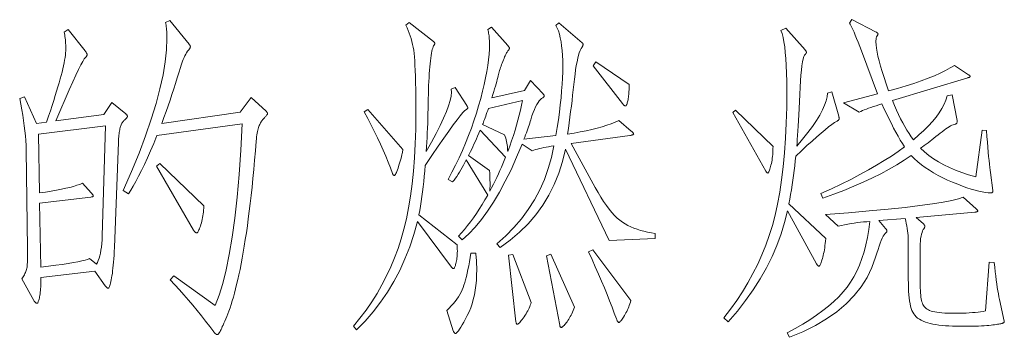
# Model space of a CAD drawing. Extents: x 0 to 1189, y 0 to 841.
# Tile 46 of 132: x 141 to 156, y 75 to 80. Entities that reach past the tile are written whole.
import ezdxf

# ---------------------------------------------------------------- set-up
doc = ezdxf.new("R2010")
doc.units = 0

msp = doc.modelspace()

# ---------------------------------------------------------------- linework, layer by layer
at = {"color": 7, "lineweight": 13}
for points in [[(144.434, 78.511), (144.438, 78.506), (144.441, 78.502), (144.444, 78.498), (144.447, 78.494), (144.449, 78.49), (144.451, 78.486), (144.453, 78.482), (144.454, 78.478), (144.455, 78.475), (144.455, 78.471), (144.454, 78.467), (144.453, 78.463), (144.45, 78.457), (144.447, 78.452), (144.443, 78.446), (144.438, 78.439), (144.431, 78.432), (144.424, 78.425), (144.416, 78.416), (144.407, 78.408), (144.398, 78.398), (144.389, 78.389), (144.38, 78.378), (144.372, 78.367), (144.364, 78.356), (144.356, 78.344), (144.348, 78.332), (144.341, 78.319), (144.335, 78.305), (144.328, 78.291), (144.322, 78.276), (144.316, 78.259), (144.31, 78.24), (144.305, 78.219), (144.3, 78.196), (144.296, 78.171), (144.291, 78.144), (144.288, 78.115), (144.284, 78.084), (144.281, 78.051), (144.269, 77.901), (144.257, 77.756), (144.244, 77.615), (144.231, 77.478), (144.218, 77.345), (144.204, 77.217), (144.19, 77.093), (144.176, 76.974), (144.161, 76.858), (144.146, 76.747), (144.131, 76.641), (144.115, 76.537), (144.099, 76.438), (144.083, 76.343), (144.067, 76.251), (144.05, 76.163), (144.034, 76.079), (144.017, 75.999), (144, 75.923), (143.982, 75.85), (143.965, 75.781), (143.948, 75.716), (143.931, 75.654), (143.914, 75.595), (143.897, 75.54), (143.881, 75.489), (143.864, 75.441), (143.848, 75.397), (143.832, 75.357), (143.816, 75.319), (143.801, 75.285), (143.787, 75.254), (143.774, 75.226), (143.762, 75.201), (143.752, 75.179), (143.743, 75.159), (143.735, 75.143), (143.728, 75.129), (143.723, 75.119), (143.718, 75.111), (143.715, 75.105), (143.711, 75.099), (143.707, 75.095), (143.704, 75.091), (143.7, 75.087), (143.696, 75.084), (143.692, 75.082), (143.689, 75.08), (143.685, 75.079), (143.681, 75.079), (143.678, 75.08), (143.673, 75.081), (143.669, 75.083), (143.664, 75.086), (143.66, 75.09), (143.654, 75.094), (143.649, 75.1), (143.643, 75.106), (143.637, 75.113), (143.631, 75.121), (143.569, 75.204), (143.506, 75.287), (143.442, 75.368), (143.377, 75.449), (143.311, 75.529), (143.243, 75.609), (143.174, 75.687), (143.104, 75.765), (143.033, 75.842), (142.961, 75.919), (143.019, 75.982), (143.652, 75.528), (143.713, 75.682), (143.769, 75.864), (143.821, 76.074), (143.869, 76.311), (143.912, 76.576), (143.952, 76.868), (143.988, 77.189), (144.019, 77.536), (144.046, 77.912), (144.069, 78.315), (142.76, 78.136), (142.709, 78.014), (142.66, 77.899), (142.612, 77.791), (142.566, 77.691), (142.521, 77.597), (142.478, 77.511), (142.437, 77.432), (142.397, 77.36), (142.359, 77.296), (142.322, 77.238), (142.243, 77.291), (142.37, 77.585), (142.484, 77.866), (142.585, 78.133), (142.672, 78.387), (142.746, 78.627), (142.806, 78.853), (142.853, 79.066), (142.886, 79.266), (142.907, 79.452), (142.913, 79.624), (142.913, 79.653), (142.912, 79.68), (142.911, 79.707), (142.91, 79.733), (142.908, 79.758), (142.906, 79.782), (142.903, 79.806), (142.9, 79.829), (142.896, 79.851), (142.892, 79.873), (142.956, 79.904), (143.251, 79.54), (143.255, 79.535), (143.259, 79.53), (143.262, 79.525), (143.265, 79.521), (143.267, 79.516), (143.269, 79.512), (143.27, 79.508), (143.271, 79.504), (143.272, 79.501), (143.272, 79.498), (143.272, 79.494), (143.271, 79.491), (143.27, 79.487), (143.268, 79.483), (143.266, 79.478), (143.263, 79.473), (143.259, 79.468), (143.255, 79.462), (143.251, 79.456), (143.246, 79.45), (143.23, 79.429), (143.215, 79.407), (143.201, 79.384), (143.188, 79.359), (143.175, 79.333), (143.162, 79.305), (143.151, 79.276), (143.139, 79.246), (143.129, 79.214), (143.119, 79.181), (143.095, 79.101), (143.071, 79.02), (143.045, 78.937), (143.018, 78.853), (142.99, 78.768), (142.961, 78.681), (142.931, 78.593), (142.9, 78.504), (142.867, 78.413), (142.834, 78.321), (144.038, 78.495), (144.207, 78.722)], [(155.483, 78.215), (155.49, 78.122), (155.497, 78.035), (155.504, 77.955), (155.511, 77.88), (155.517, 77.812), (155.523, 77.751), (155.529, 77.695), (155.535, 77.646), (155.541, 77.603), (155.546, 77.566), (155.583, 77.291), (155.583, 77.284), (155.582, 77.278), (155.58, 77.272), (155.578, 77.267), (155.575, 77.263), (155.572, 77.26), (155.567, 77.257), (155.563, 77.256), (155.557, 77.255), (155.551, 77.254), (155.511, 77.256), (155.467, 77.261), (155.419, 77.269), (155.366, 77.28), (155.31, 77.295), (155.249, 77.313), (155.184, 77.334), (155.115, 77.359), (155.042, 77.387), (154.965, 77.418), (154.888, 77.451), (154.813, 77.487), (154.742, 77.524), (154.673, 77.562), (154.608, 77.603), (154.545, 77.645), (154.486, 77.688), (154.43, 77.734), (154.377, 77.781), (154.327, 77.83), (154.221, 77.757), (154.109, 77.687), (153.99, 77.618), (153.865, 77.55), (153.733, 77.484), (153.594, 77.419), (153.449, 77.356), (153.298, 77.294), (153.14, 77.234), (152.975, 77.175), (152.943, 77.244), (153.104, 77.317), (153.257, 77.391), (153.403, 77.463), (153.541, 77.536), (153.673, 77.608), (153.798, 77.679), (153.916, 77.751), (154.026, 77.821), (154.13, 77.892), (154.226, 77.962), (154.194, 78.013), (154.162, 78.067), (154.128, 78.125), (154.094, 78.186), (154.06, 78.251), (154.025, 78.318), (153.989, 78.389), (153.953, 78.463), (153.916, 78.541), (153.878, 78.621), (153.833, 78.608), (153.79, 78.594), (153.749, 78.581), (153.711, 78.568), (153.675, 78.555), (153.641, 78.543), (153.61, 78.531), (153.581, 78.518), (153.554, 78.506), (153.529, 78.495), (153.292, 78.637), (153.814, 78.775), (153.566, 79.434), (153.54, 79.504), (153.515, 79.568), (153.492, 79.626), (153.471, 79.678), (153.452, 79.723), (153.434, 79.763), (153.418, 79.797), (153.404, 79.825), (153.392, 79.846), (153.382, 79.862), (153.419, 79.915), (153.793, 79.725), (153.798, 79.722), (153.803, 79.718), (153.807, 79.715), (153.81, 79.712), (153.813, 79.71), (153.816, 79.707), (153.817, 79.704), (153.819, 79.701), (153.819, 79.698), (153.82, 79.696), (153.82, 79.693), (153.819, 79.69), (153.818, 79.687), (153.817, 79.684), (153.816, 79.681), (153.814, 79.677), (153.812, 79.673), (153.81, 79.67), (153.807, 79.666), (153.804, 79.661), (153.801, 79.657), (153.798, 79.651), (153.796, 79.644), (153.794, 79.637), (153.792, 79.628), (153.791, 79.619), (153.79, 79.609), (153.789, 79.597), (153.788, 79.585), (153.788, 79.572), (153.79, 79.527), (153.796, 79.476), (153.806, 79.418), (153.819, 79.353), (153.837, 79.281), (153.858, 79.203), (153.884, 79.118), (153.913, 79.026), (153.946, 78.927), (153.983, 78.822), (154.121, 78.86), (154.25, 78.898), (154.371, 78.937), (154.484, 78.976), (154.589, 79.015), (154.686, 79.054), (154.775, 79.093), (154.855, 79.133), (154.927, 79.173), (154.992, 79.213), (155.208, 79.07), (155.213, 79.067), (155.218, 79.064), (155.222, 79.061), (155.225, 79.058), (155.228, 79.056), (155.23, 79.053), (155.232, 79.051), (155.233, 79.048), (155.234, 79.046), (155.235, 79.044), (155.234, 79.042), (155.233, 79.04), (155.231, 79.037), (155.229, 79.035), (155.225, 79.033), (155.221, 79.031), (155.216, 79.029), (155.211, 79.027), (155.205, 79.025), (155.198, 79.023), (154.041, 78.674), (154.072, 78.599), (154.103, 78.527), (154.135, 78.458), (154.166, 78.393), (154.199, 78.331), (154.231, 78.273), (154.264, 78.217), (154.297, 78.166), (154.33, 78.117), (154.363, 78.072), (154.448, 78.144), (154.524, 78.214), (154.594, 78.284), (154.657, 78.352), (154.712, 78.419), (154.76, 78.486), (154.801, 78.552), (154.835, 78.616), (154.861, 78.68), (154.881, 78.743), (154.955, 78.759), (155.034, 78.368), (155.035, 78.358), (155.034, 78.349), (155.033, 78.341), (155.031, 78.333), (155.029, 78.327), (155.025, 78.322), (155.021, 78.317), (155.015, 78.314), (155.009, 78.311), (155.002, 78.31), (154.988, 78.307), (154.971, 78.301), (154.953, 78.293), (154.933, 78.283), (154.911, 78.27), (154.887, 78.255), (154.861, 78.237), (154.833, 78.217), (154.804, 78.195), (154.773, 78.17), (154.741, 78.144), (154.709, 78.119), (154.678, 78.095), (154.648, 78.071), (154.618, 78.048), (154.588, 78.025), (154.559, 78.003), (154.53, 77.982), (154.502, 77.961), (154.474, 77.94), (154.534, 77.884), (154.599, 77.83), (154.67, 77.779), (154.746, 77.731), (154.828, 77.686), (154.915, 77.643), (155.008, 77.604), (155.106, 77.567), (155.21, 77.533), (155.319, 77.502), (155.419, 78.22)], [(142.069, 78.643), (142.28, 78.468), (142.285, 78.464), (142.289, 78.46), (142.293, 78.456), (142.297, 78.452), (142.3, 78.448), (142.302, 78.444), (142.304, 78.44), (142.305, 78.436), (142.306, 78.432), (142.306, 78.429), (142.306, 78.425), (142.304, 78.421), (142.302, 78.416), (142.299, 78.411), (142.295, 78.406), (142.29, 78.4), (142.284, 78.394), (142.277, 78.387), (142.27, 78.381), (142.261, 78.373), (142.253, 78.365), (142.244, 78.357), (142.237, 78.347), (142.229, 78.337), (142.222, 78.326), (142.216, 78.314), (142.21, 78.301), (142.205, 78.287), (142.2, 78.273), (142.195, 78.257), (142.191, 78.241), (142.188, 78.223), (142.184, 78.204), (142.181, 78.184), (142.178, 78.162), (142.176, 78.139), (142.174, 78.115), (142.172, 78.09), (142.17, 78.063), (142.169, 78.035), (142.106, 76.415), (142.103, 76.355), (142.101, 76.298), (142.097, 76.244), (142.094, 76.193), (142.09, 76.146), (142.085, 76.101), (142.08, 76.059), (142.075, 76.019), (142.069, 75.983), (142.063, 75.95), (142.057, 75.92), (142.051, 75.893), (142.045, 75.869), (142.04, 75.849), (142.034, 75.831), (142.029, 75.817), (142.024, 75.806), (142.019, 75.798), (142.015, 75.793), (142.011, 75.792), (142.006, 75.792), (142.002, 75.793), (141.997, 75.795), (141.993, 75.798), (141.988, 75.801), (141.983, 75.805), (141.978, 75.81), (141.973, 75.815), (141.968, 75.822), (141.963, 75.829), (141.805, 76.051), (140.976, 75.955), (140.977, 75.917), (140.977, 75.881), (140.977, 75.847), (140.976, 75.814), (140.975, 75.784), (140.973, 75.755), (140.97, 75.729), (140.967, 75.704), (140.964, 75.681), (140.96, 75.66), (140.956, 75.641), (140.952, 75.624), (140.947, 75.609), (140.943, 75.596), (140.939, 75.585), (140.935, 75.576), (140.93, 75.569), (140.926, 75.564), (140.922, 75.561), (140.918, 75.56), (140.914, 75.56), (140.909, 75.561), (140.905, 75.563), (140.9, 75.566), (140.895, 75.57), (140.891, 75.575), (140.886, 75.58), (140.881, 75.587), (140.876, 75.594), (140.87, 75.602), (140.686, 75.934), (140.697, 75.95), (140.707, 75.966), (140.717, 75.982), (140.726, 75.999), (140.734, 76.015), (140.741, 76.031), (140.747, 76.048), (140.753, 76.064), (140.758, 76.081), (140.762, 76.098), (140.766, 76.116), (140.769, 76.137), (140.771, 76.16), (140.773, 76.186), (140.775, 76.214), (140.776, 76.245), (140.776, 76.278), (140.776, 76.314), (140.776, 76.353), (140.775, 76.394), (140.754, 77.914), (140.751, 77.985), (140.747, 78.057), (140.741, 78.132), (140.733, 78.208), (140.724, 78.286), (140.713, 78.366), (140.701, 78.448), (140.687, 78.532), (140.671, 78.618), (140.654, 78.706), (140.728, 78.732), (140.913, 78.321), (141.066, 78.342), (141.095, 78.431), (141.124, 78.516), (141.15, 78.597), (141.175, 78.674), (141.198, 78.748), (141.22, 78.818), (141.24, 78.884), (141.258, 78.946), (141.275, 79.005), (141.29, 79.06), (141.304, 79.111), (141.316, 79.16), (141.326, 79.207), (141.336, 79.252), (141.343, 79.294), (141.35, 79.334), (141.355, 79.371), (141.358, 79.406), (141.361, 79.438), (141.361, 79.469), (141.361, 79.497), (141.36, 79.525), (141.359, 79.553), (141.357, 79.579), (141.355, 79.605), (141.352, 79.631), (141.348, 79.655), (141.344, 79.679), (141.34, 79.702), (141.335, 79.725), (141.398, 79.762), (141.657, 79.434), (141.663, 79.427), (141.668, 79.42), (141.673, 79.414), (141.677, 79.407), (141.681, 79.401), (141.683, 79.396), (141.686, 79.39), (141.687, 79.385), (141.688, 79.381), (141.689, 79.376), (141.688, 79.372), (141.687, 79.368), (141.686, 79.363), (141.683, 79.359), (141.681, 79.354), (141.677, 79.349), (141.673, 79.344), (141.668, 79.339), (141.663, 79.334), (141.657, 79.329), (141.642, 79.311), (141.62, 79.275), (141.592, 79.222), (141.557, 79.151), (141.516, 79.064), (141.467, 78.958), (141.413, 78.835), (141.351, 78.695), (141.283, 78.538), (141.208, 78.363), (141.942, 78.458)], [(147.511, 78.595), (147.514, 78.591), (147.517, 78.587), (147.519, 78.583), (147.521, 78.579), (147.523, 78.576), (147.525, 78.573), (147.526, 78.569), (147.527, 78.566), (147.527, 78.563), (147.527, 78.561), (147.527, 78.558), (147.526, 78.556), (147.525, 78.553), (147.524, 78.551), (147.522, 78.548), (147.52, 78.546), (147.517, 78.544), (147.514, 78.541), (147.51, 78.539), (147.506, 78.537), (147.484, 78.52), (147.452, 78.487), (147.411, 78.44), (147.362, 78.376), (147.303, 78.298), (147.235, 78.204), (147.158, 78.095), (147.072, 77.971), (146.977, 77.831), (146.873, 77.676), (146.866, 77.592), (146.859, 77.509), (146.851, 77.428), (146.842, 77.35), (146.833, 77.273), (146.823, 77.198), (146.813, 77.124), (146.802, 77.053), (146.79, 76.984), (146.778, 76.916), (147.363, 76.457), (147.365, 76.424), (147.366, 76.392), (147.367, 76.362), (147.366, 76.333), (147.365, 76.306), (147.364, 76.28), (147.361, 76.255), (147.358, 76.232), (147.355, 76.211), (147.35, 76.19), (147.346, 76.172), (147.341, 76.155), (147.337, 76.141), (147.333, 76.128), (147.329, 76.117), (147.325, 76.108), (147.321, 76.102), (147.317, 76.097), (147.314, 76.094), (147.311, 76.093), (147.308, 76.093), (147.304, 76.094), (147.301, 76.095), (147.298, 76.096), (147.295, 76.098), (147.292, 76.1), (147.289, 76.103), (147.285, 76.106), (147.282, 76.11), (147.279, 76.114), (146.756, 76.816), (146.701, 76.617), (146.636, 76.425), (146.564, 76.241), (146.483, 76.063), (146.393, 75.893), (146.296, 75.731), (146.19, 75.575), (146.076, 75.427), (145.953, 75.287), (145.822, 75.153), (145.775, 75.206), (145.873, 75.329), (145.966, 75.454), (146.053, 75.582), (146.135, 75.712), (146.211, 75.845), (146.281, 75.98), (146.346, 76.118), (146.405, 76.258), (146.458, 76.401), (146.506, 76.547), (146.548, 76.698), (146.586, 76.858), (146.62, 77.027), (146.649, 77.206), (146.674, 77.393), (146.694, 77.589), (146.71, 77.794), (146.721, 78.008), (146.728, 78.231), (146.73, 78.463), (146.73, 78.598), (146.729, 78.723), (146.728, 78.84), (146.726, 78.947), (146.723, 79.045), (146.721, 79.134), (146.717, 79.214), (146.713, 79.284), (146.709, 79.345), (146.704, 79.397), (146.698, 79.445), (146.69, 79.491), (146.681, 79.536), (146.671, 79.581), (146.659, 79.624), (146.645, 79.667), (146.63, 79.709), (146.614, 79.75), (146.596, 79.791), (146.577, 79.83), (146.63, 79.873), (146.999, 79.582), (147.003, 79.579), (147.007, 79.576), (147.01, 79.573), (147.013, 79.57), (147.015, 79.566), (147.017, 79.563), (147.018, 79.56), (147.02, 79.557), (147.02, 79.554), (147.02, 79.551), (147.02, 79.547), (147.02, 79.544), (147.019, 79.541), (147.019, 79.539), (147.018, 79.536), (147.017, 79.533), (147.015, 79.531), (147.014, 79.529), (147.012, 79.526), (147.01, 79.524), (147.003, 79.513), (146.996, 79.498), (146.989, 79.479), (146.982, 79.456), (146.976, 79.429), (146.97, 79.399), (146.965, 79.364), (146.959, 79.326), (146.954, 79.285), (146.949, 79.239), (146.945, 79.19), (146.94, 79.138), (146.937, 79.084), (146.933, 79.027), (146.93, 78.967), (146.927, 78.904), (146.925, 78.838), (146.923, 78.769), (146.921, 78.698), (146.92, 78.624), (146.919, 78.549), (146.917, 78.474), (146.915, 78.399), (146.912, 78.325), (146.91, 78.251), (146.906, 78.178), (146.902, 78.105), (146.898, 78.032), (146.893, 77.96), (146.888, 77.888), (146.969, 78.032), (147.041, 78.166), (147.103, 78.289), (147.155, 78.401), (147.199, 78.503), (147.232, 78.593), (147.257, 78.673), (147.272, 78.742), (147.278, 78.801), (147.274, 78.848), (147.332, 78.875)], [(150.404, 76.552), (149.697, 76.526), (149.026, 77.925), (148.981, 77.737), (148.924, 77.557), (148.854, 77.385), (148.772, 77.222), (148.678, 77.067), (148.572, 76.92), (148.453, 76.781), (148.322, 76.651), (148.179, 76.529), (148.023, 76.415), (147.971, 76.473), (148.109, 76.595), (148.235, 76.724), (148.351, 76.859), (148.455, 77), (148.549, 77.147), (148.631, 77.301), (148.702, 77.461), (148.761, 77.627), (148.81, 77.799), (148.847, 77.977), (148.806, 77.971), (148.766, 77.964), (148.728, 77.957), (148.692, 77.95), (148.658, 77.943), (148.626, 77.936), (148.595, 77.928), (148.566, 77.92), (148.54, 77.912), (148.514, 77.903), (148.361, 78.004), (148.277, 77.801), (148.191, 77.611), (148.103, 77.433), (148.014, 77.267), (147.923, 77.114), (147.83, 76.974), (147.736, 76.846), (147.64, 76.73), (147.542, 76.627), (147.443, 76.536), (147.385, 76.589), (147.432, 76.641), (147.479, 76.695), (147.525, 76.752), (147.57, 76.812), (147.616, 76.874), (147.66, 76.939), (147.704, 77.006), (147.748, 77.076), (147.791, 77.148), (147.833, 77.222), (147.501, 77.761), (147.481, 77.72), (147.46, 77.682), (147.44, 77.644), (147.42, 77.608), (147.399, 77.574), (147.378, 77.54), (147.358, 77.509), (147.337, 77.479), (147.316, 77.45), (147.295, 77.423), (147.226, 77.46), (147.285, 77.571), (147.341, 77.683), (147.395, 77.795), (147.445, 77.907), (147.493, 78.02), (147.539, 78.134), (147.582, 78.248), (147.622, 78.362), (147.659, 78.477), (147.693, 78.592), (147.725, 78.706), (147.753, 78.815), (147.778, 78.92), (147.8, 79.021), (147.818, 79.118), (147.833, 79.211), (147.845, 79.299), (147.853, 79.384), (147.858, 79.464), (147.86, 79.54), (147.859, 79.568), (147.859, 79.594), (147.857, 79.62), (147.855, 79.644), (147.853, 79.667), (147.85, 79.688), (147.847, 79.708), (147.843, 79.727), (147.838, 79.745), (147.833, 79.762), (147.891, 79.799), (148.14, 79.519), (148.145, 79.514), (148.149, 79.509), (148.153, 79.504), (148.156, 79.499), (148.159, 79.495), (148.162, 79.491), (148.164, 79.487), (148.165, 79.483), (148.166, 79.48), (148.166, 79.477), (148.166, 79.473), (148.165, 79.47), (148.164, 79.467), (148.163, 79.463), (148.161, 79.459), (148.158, 79.456), (148.156, 79.452), (148.152, 79.448), (148.149, 79.444), (148.145, 79.44), (148.14, 79.434), (148.135, 79.427), (148.13, 79.418), (148.123, 79.407), (148.116, 79.393), (148.109, 79.378), (148.101, 79.361), (148.092, 79.342), (148.083, 79.32), (148.074, 79.297), (148.064, 79.273), (148.055, 79.249), (148.046, 79.226), (148.038, 79.203), (148.03, 79.18), (148.023, 79.158), (148.016, 79.136), (148.01, 79.115), (148.005, 79.094), (148, 79.073), (147.994, 79.051), (147.988, 79.026), (147.98, 78.997), (147.972, 78.966), (147.962, 78.932), (147.951, 78.895), (147.939, 78.855), (147.926, 78.812), (147.912, 78.766), (147.897, 78.716), (148.398, 78.827), (148.488, 78.98), (148.683, 78.775), (148.686, 78.771), (148.689, 78.768), (148.691, 78.765), (148.693, 78.762), (148.695, 78.759), (148.697, 78.756), (148.698, 78.752), (148.698, 78.749), (148.699, 78.746), (148.699, 78.743), (148.699, 78.74), (148.698, 78.737), (148.697, 78.734), (148.696, 78.731), (148.694, 78.728), (148.691, 78.726), (148.689, 78.723), (148.686, 78.721), (148.682, 78.719), (148.678, 78.716), (148.66, 78.706), (148.642, 78.691), (148.624, 78.671), (148.605, 78.645), (148.587, 78.613), (148.568, 78.577), (148.55, 78.535), (148.531, 78.488), (148.512, 78.436), (148.493, 78.379), (148.486, 78.352), (148.477, 78.324), (148.468, 78.296), (148.459, 78.267), (148.448, 78.237), (148.437, 78.207), (148.426, 78.176), (148.414, 78.144), (148.401, 78.111), (148.388, 78.078), (148.879, 78.136), (148.899, 78.259), (148.917, 78.379), (148.932, 78.496), (148.946, 78.608), (148.958, 78.716), (148.967, 78.821), (148.975, 78.922), (148.98, 79.019), (148.983, 79.113), (148.984, 79.202), (148.983, 79.287), (148.98, 79.367), (148.975, 79.442), (148.967, 79.512), (148.958, 79.577), (148.946, 79.637), (148.932, 79.691), (148.917, 79.741), (148.899, 79.786), (148.879, 79.825), (148.926, 79.867), (149.28, 79.561), (149.283, 79.559), (149.285, 79.557), (149.288, 79.554), (149.29, 79.552), (149.292, 79.549), (149.293, 79.547), (149.294, 79.544), (149.295, 79.541), (149.295, 79.538), (149.296, 79.535), (149.295, 79.531), (149.295, 79.528), (149.294, 79.524), (149.293, 79.52), (149.292, 79.516), (149.29, 79.512), (149.288, 79.507), (149.285, 79.503), (149.283, 79.498), (149.28, 79.492), (149.265, 79.47), (149.251, 79.442), (149.238, 79.408), (149.226, 79.368), (149.214, 79.322), (149.203, 79.269), (149.192, 79.211), (149.182, 79.146), (149.172, 79.076), (149.164, 78.999), (149.155, 78.919), (149.146, 78.838), (149.136, 78.756), (149.126, 78.673), (149.116, 78.589), (149.105, 78.504), (149.094, 78.419), (149.083, 78.332), (149.071, 78.245), (149.058, 78.157), (149.158, 78.173), (149.253, 78.191), (149.344, 78.209), (149.43, 78.229), (149.511, 78.249), (149.587, 78.271), (149.659, 78.294), (149.725, 78.317), (149.787, 78.342), (149.845, 78.368), (150.035, 78.204), (150.042, 78.198), (150.048, 78.192), (150.054, 78.187), (150.058, 78.182), (150.062, 78.177), (150.066, 78.173), (150.068, 78.169), (150.07, 78.166), (150.071, 78.162), (150.072, 78.16), (150.071, 78.157), (150.069, 78.154), (150.066, 78.152), (150.062, 78.149), (150.057, 78.147), (150.051, 78.145), (150.043, 78.142), (150.034, 78.14), (150.025, 78.138), (150.014, 78.136), (149.111, 78.014), (149.48, 77.339), (149.525, 77.261), (149.568, 77.189), (149.611, 77.122), (149.654, 77.061), (149.696, 77.005), (149.738, 76.954), (149.779, 76.909), (149.82, 76.869), (149.86, 76.835), (149.9, 76.805), (149.941, 76.78), (149.984, 76.756), (150.029, 76.734), (150.076, 76.714), (150.125, 76.696), (150.177, 76.679), (150.23, 76.665), (150.286, 76.652), (150.344, 76.641), (150.404, 76.631)], [(153.218, 78.431), (153.219, 78.428), (153.22, 78.425), (153.221, 78.421), (153.221, 78.418), (153.222, 78.414), (153.222, 78.41), (153.223, 78.407), (153.223, 78.403), (153.223, 78.399), (153.223, 78.394), (153.223, 78.39), (153.222, 78.386), (153.22, 78.382), (153.218, 78.378), (153.215, 78.375), (153.212, 78.371), (153.208, 78.367), (153.203, 78.364), (153.198, 78.361), (153.192, 78.357), (153.154, 78.334), (153.11, 78.304), (153.061, 78.267), (153.007, 78.223), (152.946, 78.173), (152.88, 78.115), (152.808, 78.051), (152.73, 77.981), (152.647, 77.903), (152.558, 77.819), (152.55, 77.745), (152.542, 77.671), (152.533, 77.598), (152.523, 77.524), (152.513, 77.451), (152.502, 77.377), (152.491, 77.304), (152.479, 77.231), (152.466, 77.158), (152.452, 77.085), (153.017, 76.552), (153.014, 76.515), (153.01, 76.479), (153.006, 76.445), (153.002, 76.412), (152.997, 76.38), (152.992, 76.351), (152.986, 76.322), (152.98, 76.295), (152.974, 76.27), (152.967, 76.246), (152.96, 76.224), (152.954, 76.204), (152.948, 76.187), (152.942, 76.172), (152.937, 76.159), (152.932, 76.148), (152.927, 76.14), (152.922, 76.134), (152.918, 76.131), (152.914, 76.13), (152.911, 76.13), (152.907, 76.131), (152.903, 76.133), (152.899, 76.136), (152.895, 76.139), (152.891, 76.143), (152.887, 76.148), (152.883, 76.153), (152.879, 76.16), (152.875, 76.167), (152.431, 76.98), (152.388, 76.801), (152.334, 76.624), (152.27, 76.449), (152.195, 76.276), (152.109, 76.105), (152.013, 75.935), (151.907, 75.767), (151.789, 75.601), (151.662, 75.437), (151.523, 75.275), (151.455, 75.338), (151.556, 75.469), (151.652, 75.602), (151.741, 75.738), (151.825, 75.876), (151.902, 76.017), (151.974, 76.16), (152.039, 76.305), (152.098, 76.453), (152.152, 76.603), (152.199, 76.755), (152.241, 76.914), (152.279, 77.084), (152.312, 77.264), (152.341, 77.455), (152.365, 77.657), (152.385, 77.87), (152.401, 78.093), (152.412, 78.327), (152.419, 78.572), (152.421, 78.827), (152.42, 78.965), (152.417, 79.092), (152.413, 79.209), (152.406, 79.316), (152.398, 79.413), (152.389, 79.5), (152.377, 79.577), (152.363, 79.643), (152.348, 79.7), (152.331, 79.746), (152.405, 79.783), (152.701, 79.45), (152.705, 79.446), (152.708, 79.442), (152.711, 79.438), (152.714, 79.434), (152.716, 79.43), (152.718, 79.427), (152.72, 79.423), (152.721, 79.42), (152.722, 79.416), (152.722, 79.413), (152.722, 79.41), (152.721, 79.407), (152.72, 79.404), (152.719, 79.401), (152.718, 79.399), (152.716, 79.396), (152.714, 79.394), (152.712, 79.391), (152.709, 79.389), (152.706, 79.387), (152.694, 79.372), (152.682, 79.347), (152.671, 79.311), (152.662, 79.265), (152.652, 79.208), (152.644, 79.141), (152.637, 79.063), (152.63, 78.975), (152.624, 78.876), (152.619, 78.767), (152.614, 78.656), (152.609, 78.552), (152.605, 78.455), (152.6, 78.365), (152.596, 78.282), (152.591, 78.206), (152.587, 78.137), (152.582, 78.075), (152.578, 78.02), (152.574, 77.972), (152.663, 78.079), (152.743, 78.18), (152.814, 78.276), (152.875, 78.366), (152.926, 78.45), (152.969, 78.528), (153.001, 78.601), (153.025, 78.668), (153.039, 78.729), (153.044, 78.785), (153.112, 78.806)], [(150.003, 78.917), (150.003, 78.89), (150.002, 78.864), (150.001, 78.838), (150, 78.814), (149.998, 78.79), (149.996, 78.768), (149.994, 78.746), (149.991, 78.724), (149.988, 78.704), (149.985, 78.685), (149.981, 78.667), (149.977, 78.651), (149.973, 78.636), (149.97, 78.624), (149.966, 78.613), (149.962, 78.605), (149.959, 78.598), (149.955, 78.594), (149.951, 78.591), (149.948, 78.59), (149.944, 78.59), (149.94, 78.591), (149.936, 78.593), (149.932, 78.596), (149.927, 78.599), (149.923, 78.603), (149.918, 78.608), (149.913, 78.613), (149.908, 78.62), (149.903, 78.627), (149.449, 79.207), (149.491, 79.265)], [(148.367, 78.674), (147.844, 78.553), (147.833, 78.52), (147.822, 78.489), (147.811, 78.46), (147.802, 78.432), (147.792, 78.406), (147.784, 78.382), (147.776, 78.36), (147.768, 78.34), (147.761, 78.321), (147.754, 78.305), (148.092, 78.146), (148.101, 78.121), (148.109, 78.095), (148.116, 78.07), (148.122, 78.044), (148.128, 78.018), (148.132, 77.992), (148.135, 77.966), (148.138, 77.94), (148.139, 77.914), (148.14, 77.888), (148.17, 77.972), (148.199, 78.054), (148.226, 78.136), (148.252, 78.216), (148.275, 78.295), (148.297, 78.374), (148.317, 78.45), (148.335, 78.526), (148.352, 78.601)], [(146.529, 77.919), (146.529, 77.908), (146.527, 77.893), (146.525, 77.877), (146.521, 77.858), (146.516, 77.837), (146.51, 77.813), (146.504, 77.787), (146.496, 77.759), (146.487, 77.728), (146.477, 77.695), (146.466, 77.662), (146.457, 77.633), (146.448, 77.607), (146.439, 77.585), (146.432, 77.566), (146.425, 77.551), (146.418, 77.539), (146.412, 77.53), (146.407, 77.525), (146.403, 77.523), (146.399, 77.524), (146.395, 77.525), (146.391, 77.526), (146.388, 77.528), (146.384, 77.531), (146.381, 77.535), (146.378, 77.539), (146.376, 77.544), (146.373, 77.549), (146.371, 77.555), (146.34, 77.641), (146.306, 77.728), (146.27, 77.817), (146.231, 77.909), (146.189, 78.002), (146.144, 78.098), (146.097, 78.195), (146.047, 78.295), (145.994, 78.396), (145.938, 78.5), (145.996, 78.537)], [(152.21, 77.967), (152.209, 77.935), (152.208, 77.903), (152.207, 77.872), (152.205, 77.843), (152.202, 77.814), (152.198, 77.786), (152.194, 77.758), (152.189, 77.732), (152.184, 77.706), (152.178, 77.682), (152.172, 77.659), (152.166, 77.638), (152.16, 77.62), (152.155, 77.604), (152.15, 77.591), (152.146, 77.58), (152.141, 77.571), (152.137, 77.565), (152.134, 77.562), (152.13, 77.56), (152.127, 77.561), (152.124, 77.561), (152.121, 77.563), (152.118, 77.565), (152.115, 77.567), (152.111, 77.57), (152.108, 77.573), (152.105, 77.577), (152.102, 77.582), (152.099, 77.587), (151.592, 78.489), (151.634, 78.526)], [(141.968, 78.284), (140.944, 78.157), (140.96, 77.254), (141.052, 77.268), (141.138, 77.282), (141.219, 77.296), (141.293, 77.311), (141.361, 77.325), (141.424, 77.34), (141.48, 77.355), (141.531, 77.371), (141.576, 77.386), (141.615, 77.402), (141.752, 77.254), (141.758, 77.248), (141.763, 77.242), (141.768, 77.237), (141.772, 77.232), (141.776, 77.227), (141.778, 77.223), (141.781, 77.219), (141.782, 77.215), (141.783, 77.212), (141.784, 77.209), (141.783, 77.207), (141.782, 77.204), (141.78, 77.202), (141.778, 77.2), (141.774, 77.198), (141.77, 77.196), (141.765, 77.195), (141.76, 77.193), (141.754, 77.192), (141.747, 77.191), (140.96, 77.096), (140.976, 76.114), (141.096, 76.128), (141.207, 76.143), (141.307, 76.157), (141.397, 76.17), (141.477, 76.184), (141.547, 76.197), (141.607, 76.21), (141.657, 76.222), (141.696, 76.234), (141.725, 76.246), (141.831, 76.161), (141.846, 76.188), (141.86, 76.218), (141.872, 76.251), (141.883, 76.289), (141.893, 76.33), (141.901, 76.376), (141.908, 76.424), (141.914, 76.477), (141.918, 76.534), (141.921, 76.594)], [(148.108, 77.803), (147.717, 78.22), (147.697, 78.173), (147.678, 78.127), (147.659, 78.083), (147.64, 78.041), (147.622, 78.001), (147.604, 77.963), (147.587, 77.927), (147.57, 77.892), (147.554, 77.86), (147.538, 77.83), (147.86, 77.597), (147.863, 77.557), (147.865, 77.519), (147.867, 77.482), (147.868, 77.448), (147.869, 77.415), (147.869, 77.384), (147.869, 77.356), (147.868, 77.329), (147.867, 77.304), (147.865, 77.281), (147.893, 77.334), (147.92, 77.388), (147.947, 77.441), (147.972, 77.493), (147.997, 77.546), (148.021, 77.598), (148.044, 77.65), (148.066, 77.701), (148.087, 77.752)], [(143.478, 77.054), (143.477, 77.022), (143.475, 76.991), (143.472, 76.961), (143.468, 76.932), (143.464, 76.903), (143.459, 76.875), (143.454, 76.847), (143.448, 76.82), (143.441, 76.794), (143.433, 76.768), (143.426, 76.744), (143.418, 76.723), (143.411, 76.704), (143.404, 76.687), (143.398, 76.673), (143.391, 76.662), (143.386, 76.653), (143.38, 76.647), (143.375, 76.643), (143.37, 76.642), (143.365, 76.642), (143.36, 76.643), (143.355, 76.646), (143.35, 76.649), (143.345, 76.652), (143.34, 76.657), (143.335, 76.662), (143.33, 76.669), (143.325, 76.676), (143.32, 76.684), (142.75, 77.666), (142.802, 77.708)], [(155.604, 76.188), (155.612, 76.115), (155.619, 76.045), (155.627, 75.979), (155.634, 75.917), (155.642, 75.858), (155.65, 75.803), (155.658, 75.751), (155.667, 75.703), (155.675, 75.659), (155.683, 75.618), (155.757, 75.285), (155.757, 75.281), (155.756, 75.277), (155.755, 75.273), (155.753, 75.27), (155.751, 75.267), (155.748, 75.264), (155.744, 75.261), (155.74, 75.258), (155.736, 75.256), (155.731, 75.253), (155.724, 75.251), (155.715, 75.249), (155.704, 75.246), (155.69, 75.244), (155.673, 75.241), (155.654, 75.238), (155.633, 75.235), (155.609, 75.231), (155.583, 75.228), (155.554, 75.224), (155.522, 75.221), (155.487, 75.218), (155.449, 75.215), (155.407, 75.213), (155.362, 75.21), (155.314, 75.209), (155.262, 75.208), (155.207, 75.207), (155.148, 75.206), (155.087, 75.206), (155.025, 75.206), (154.965, 75.208), (154.908, 75.211), (154.854, 75.214), (154.802, 75.219), (154.753, 75.225), (154.707, 75.232), (154.663, 75.24), (154.621, 75.249), (154.583, 75.259), (154.546, 75.27), (154.513, 75.283), (154.482, 75.298), (154.454, 75.315), (154.428, 75.333), (154.405, 75.353), (154.385, 75.375), (154.367, 75.399), (154.352, 75.424), (154.34, 75.451), (154.329, 75.481), (154.32, 75.515), (154.311, 75.553), (154.304, 75.595), (154.298, 75.641), (154.293, 75.69), (154.289, 75.744), (154.287, 75.802), (154.285, 75.864), (154.284, 75.929), (154.284, 76.505), (154.284, 76.537), (154.282, 76.57), (154.28, 76.603), (154.277, 76.638), (154.272, 76.673), (154.267, 76.71), (154.261, 76.747), (154.254, 76.785), (154.246, 76.824), (154.237, 76.863), (153.83, 76.832), (153.936, 76.71), (153.94, 76.705), (153.943, 76.7), (153.947, 76.696), (153.949, 76.691), (153.952, 76.687), (153.954, 76.683), (153.955, 76.68), (153.956, 76.677), (153.957, 76.674), (153.957, 76.671), (153.957, 76.668), (153.956, 76.665), (153.956, 76.663), (153.954, 76.66), (153.953, 76.657), (153.951, 76.654), (153.949, 76.651), (153.947, 76.648), (153.944, 76.645), (153.941, 76.642), (153.928, 76.629), (153.915, 76.612), (153.9, 76.588), (153.885, 76.559), (153.87, 76.524), (153.854, 76.484), (153.837, 76.438), (153.82, 76.387), (153.801, 76.33), (153.783, 76.267), (153.725, 76.107), (153.651, 75.956), (153.56, 75.813), (153.453, 75.677), (153.329, 75.55), (153.189, 75.431), (153.032, 75.321), (152.859, 75.218), (152.669, 75.123), (152.463, 75.037), (152.426, 75.106), (152.549, 75.172), (152.666, 75.24), (152.775, 75.308), (152.877, 75.378), (152.972, 75.447), (153.061, 75.518), (153.142, 75.589), (153.217, 75.661), (153.284, 75.734), (153.345, 75.808), (153.399, 75.884), (153.45, 75.966), (153.496, 76.054), (153.537, 76.146), (153.574, 76.245), (153.607, 76.348), (153.635, 76.457), (153.659, 76.571), (153.678, 76.691), (153.693, 76.816), (153.646, 76.813), (153.599, 76.81), (153.552, 76.805), (153.504, 76.799), (153.456, 76.792), (153.407, 76.784), (153.358, 76.775), (153.308, 76.765), (153.258, 76.754), (153.207, 76.742), (153.012, 76.922), (153.365, 76.95), (153.686, 76.978), (153.976, 77.006), (154.234, 77.033), (154.461, 77.06), (154.657, 77.087), (154.821, 77.113), (154.953, 77.139), (155.054, 77.165), (155.124, 77.191), (155.324, 77.011), (155.329, 77.006), (155.334, 77.001), (155.338, 76.997), (155.341, 76.993), (155.344, 76.989), (155.346, 76.985), (155.348, 76.982), (155.35, 76.979), (155.35, 76.977), (155.351, 76.974), (155.35, 76.972), (155.349, 76.97), (155.346, 76.968), (155.343, 76.967), (155.339, 76.965), (155.334, 76.964), (155.327, 76.962), (155.32, 76.961), (155.312, 76.96), (155.303, 76.959), (154.406, 76.879), (154.517, 76.779), (154.521, 76.775), (154.524, 76.771), (154.527, 76.767), (154.53, 76.763), (154.532, 76.759), (154.534, 76.756), (154.536, 76.752), (154.537, 76.749), (154.538, 76.745), (154.538, 76.742), (154.538, 76.739), (154.537, 76.736), (154.537, 76.733), (154.536, 76.729), (154.535, 76.726), (154.534, 76.723), (154.533, 76.72), (154.531, 76.717), (154.529, 76.714), (154.527, 76.71), (154.515, 76.694), (154.504, 76.673), (154.495, 76.649), (154.487, 76.622), (154.48, 76.59), (154.474, 76.555), (154.47, 76.516), (154.466, 76.474), (154.464, 76.428), (154.464, 76.378), (154.464, 76.003), (154.464, 75.947), (154.465, 75.894), (154.466, 75.845), (154.468, 75.799), (154.47, 75.758), (154.472, 75.719), (154.475, 75.684), (154.479, 75.653), (154.483, 75.626), (154.488, 75.602), (154.493, 75.58), (154.5, 75.56), (154.509, 75.541), (154.519, 75.524), (154.53, 75.508), (154.544, 75.493), (154.558, 75.48), (154.575, 75.468), (154.592, 75.458), (154.612, 75.449), (154.634, 75.441), (154.659, 75.434), (154.689, 75.427), (154.723, 75.422), (154.76, 75.417), (154.801, 75.413), (154.846, 75.41), (154.895, 75.408), (154.948, 75.407), (155.005, 75.406), (155.062, 75.407), (155.117, 75.408), (155.17, 75.41), (155.219, 75.412), (155.267, 75.416), (155.312, 75.42), (155.354, 75.425), (155.394, 75.43), (155.432, 75.436), (155.467, 75.443), (155.525, 76.193)], [(147.649, 76.33), (147.652, 76.304), (147.654, 76.278), (147.657, 76.252), (147.659, 76.226), (147.66, 76.201), (147.662, 76.176), (147.663, 76.151), (147.664, 76.126), (147.664, 76.101), (147.664, 76.077), (147.663, 75.993), (147.659, 75.912), (147.651, 75.834), (147.641, 75.759), (147.628, 75.687), (147.612, 75.618), (147.593, 75.552), (147.572, 75.489), (147.547, 75.429), (147.519, 75.372), (147.491, 75.32), (147.465, 75.272), (147.442, 75.231), (147.42, 75.195), (147.401, 75.164), (147.384, 75.139), (147.369, 75.12), (147.356, 75.106), (147.346, 75.098), (147.337, 75.095), (147.334, 75.095), (147.331, 75.097), (147.328, 75.099), (147.324, 75.102), (147.321, 75.106), (147.318, 75.11), (147.315, 75.116), (147.312, 75.122), (147.309, 75.129), (147.305, 75.137), (147.205, 75.449), (147.241, 75.484), (147.274, 75.519), (147.305, 75.553), (147.334, 75.589), (147.36, 75.624), (147.384, 75.659), (147.406, 75.694), (147.425, 75.729), (147.441, 75.764), (147.456, 75.8), (147.469, 75.837), (147.482, 75.878), (147.494, 75.922), (147.507, 75.97), (147.519, 76.021), (147.53, 76.076), (147.542, 76.134), (147.553, 76.196), (147.564, 76.261), (147.575, 76.33)], [(148.499, 75.57), (148.493, 75.55), (148.486, 75.529), (148.478, 75.509), (148.469, 75.487), (148.458, 75.466), (148.447, 75.444), (148.434, 75.422), (148.421, 75.4), (148.406, 75.377), (148.39, 75.354), (148.375, 75.332), (148.36, 75.312), (148.347, 75.294), (148.335, 75.279), (148.324, 75.267), (148.315, 75.256), (148.307, 75.248), (148.3, 75.242), (148.294, 75.239), (148.29, 75.238), (148.286, 75.238), (148.283, 75.239), (148.28, 75.241), (148.277, 75.243), (148.275, 75.247), (148.273, 75.251), (148.271, 75.256), (148.269, 75.261), (148.267, 75.267), (148.266, 75.275), (148.15, 76.299), (148.219, 76.309)], [(149.164, 75.502), (149.154, 75.475), (149.144, 75.449), (149.133, 75.424), (149.123, 75.4), (149.112, 75.377), (149.1, 75.355), (149.088, 75.334), (149.076, 75.314), (149.063, 75.295), (149.05, 75.277), (149.037, 75.261), (149.026, 75.246), (149.015, 75.233), (149.005, 75.221), (148.995, 75.212), (148.987, 75.204), (148.98, 75.198), (148.973, 75.194), (148.968, 75.191), (148.963, 75.19), (148.959, 75.19), (148.955, 75.191), (148.952, 75.193), (148.949, 75.195), (148.946, 75.198), (148.943, 75.201), (148.941, 75.206), (148.939, 75.21), (148.938, 75.216), (148.937, 75.222), (148.736, 76.288), (148.799, 76.314)], [(150.029, 75.602), (150.022, 75.577), (150.014, 75.552), (150.005, 75.528), (149.996, 75.504), (149.986, 75.48), (149.976, 75.457), (149.965, 75.435), (149.953, 75.413), (149.942, 75.391), (149.929, 75.37), (149.917, 75.349), (149.906, 75.332), (149.895, 75.316), (149.886, 75.302), (149.877, 75.29), (149.869, 75.281), (149.862, 75.273), (149.856, 75.268), (149.851, 75.265), (149.847, 75.264), (149.844, 75.265), (149.84, 75.266), (149.836, 75.269), (149.832, 75.273), (149.828, 75.278), (149.824, 75.285), (149.82, 75.292), (149.816, 75.301), (149.812, 75.311), (149.808, 75.322), (149.775, 75.41), (149.74, 75.502), (149.703, 75.596), (149.663, 75.695), (149.622, 75.796), (149.578, 75.9), (149.532, 76.008), (149.483, 76.119), (149.433, 76.234), (149.38, 76.351), (149.443, 76.383)]]:
    msp.add_lwpolyline(points, close=True, dxfattribs=at)

doc.saveas('drawing.dxf')
